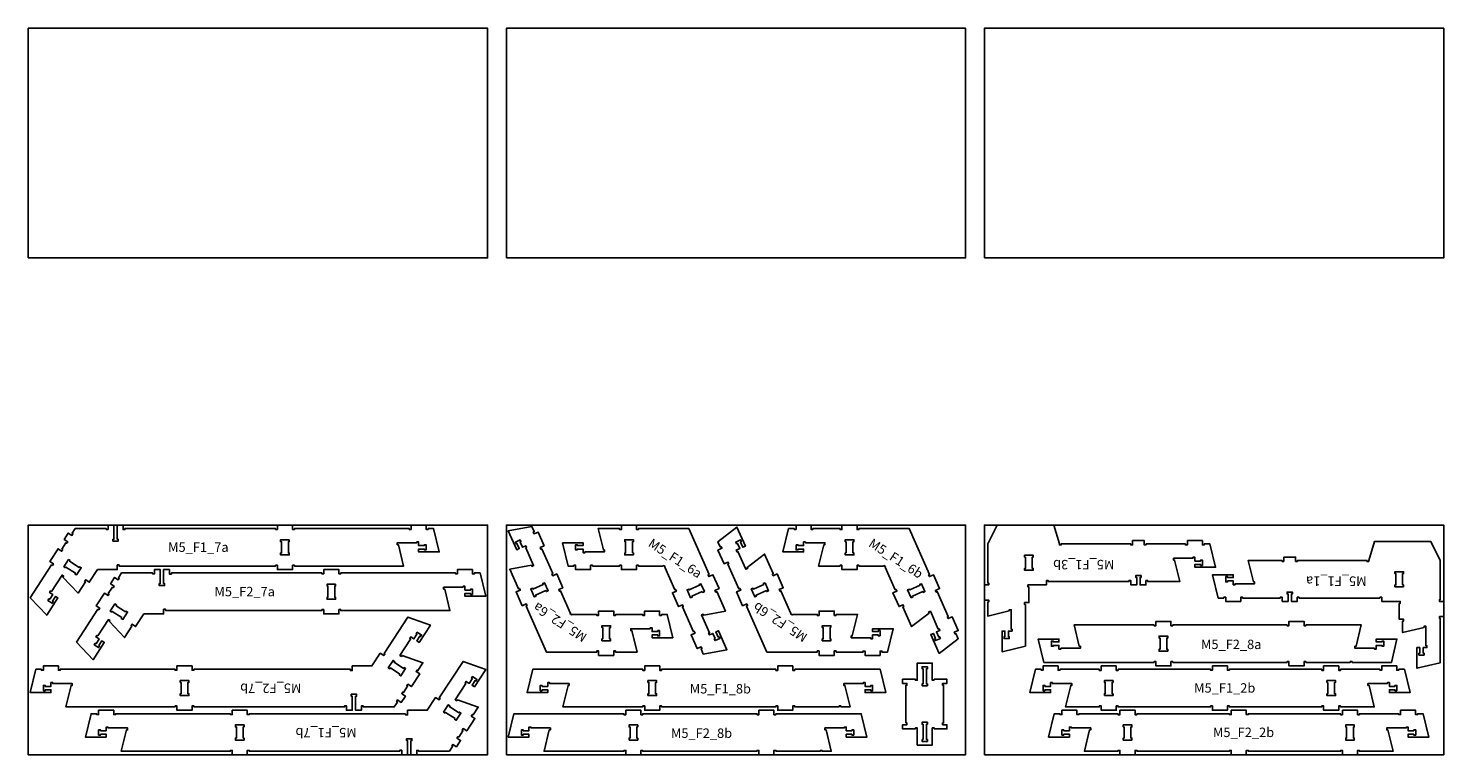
# Model space of a CAD drawing. Header units: millimetres. Extents: x -18184 to 50972, y 6312 to 16778.
# Tile 22 of 38: x -2268 to 5252, y 12913 to 16773. Entities that reach past the tile are written whole.
import ezdxf

# ---------------------------------------------------------------- set-up
doc = ezdxf.new("R2010")
doc.units = ezdxf.units.MM
doc.header["$MEASUREMENT"] = 0
for name, color, linetype in [('freeswerk_CODES', 50, 'Continuous'), ('freeswerk_ELEMENTEN', 7, 'Continuous'), ('freeswerk_PLATEN', 3, 'Continuous')]:
    doc.layers.add(name, color=color, linetype=linetype)

msp = doc.modelspace()

# ---------------------------------------------------------------- linework, layer by layer
at = {"layer": 'freeswerk_ELEMENTEN'}
for points in [[(-2085.1, 14002.3), (-2090.5, 13994), (-2109.8, 14006.5), (-2153.4, 13939.4), (-2134.1, 13926.9), (-2139.6, 13918.5), (-2143.8, 13921.2), (-2257.7, 13746), (-2170.1, 13653.3), (-2110.1, 13745.5), (-2122.7, 13753.7), (-2139, 13728.5), (-2134.9, 13725.8), (-2140.3, 13717.4), (-2163.8, 13732.7), (-2158.3, 13741), (-2154.1, 13738.3), (-2137.8, 13763.5), (-2154.6, 13774.4), (-2149.1, 13782.8), (-2144.9, 13780), (-2088.5, 13866.9), (-2080.1, 13861.4), (-2083.4, 13856.4), (-2002.8, 13771.1), (-1964.1, 13830.7), (-1968.3, 13833.4), (-1962.9, 13841.8), (-1943.6, 13829.2), (-1899.8, 13896.5), (-1795, 13896.5), (-1795, 13921.3), (-1785, 13921.3), (-1785, 13914.5), (-954, 13914.5), (-954, 13919.5), (-944, 13919.5), (-944, 13896.5), (-864, 13896.5), (-864, 13919.5), (-854, 13919.5), (-854, 13914.5), (-274, 13914.5), (-301.6, 14028.5), (-307.6, 14028.5), (-307.6, 14038.5), (-204, 14038.5), (-204, 14043.5), (-194, 14043.5), (-194, 14023.5), (-164, 14023.5), (-164, 14028.5), (-154, 14028.5), (-154, 14000.5), (-164, 14000.5), (-164, 14005.5), (-194, 14005.5), (-194, 13990.5), (-84, 13990.5), (-114, 14114.5), (-144, 14114.5), (-144, 14109.5), (-154, 14109.5), (-154, 14132.5), (-234, 14132.5), (-234, 14109.5), (-244, 14109.5), (-244, 14114.5), (-854, 14114.5), (-854, 14109.5), (-864, 14109.5), (-864, 14132.5), (-944, 14132.5), (-944, 14109.5), (-954, 14109.5), (-954, 14114.5), (-1754, 14114.5), (-1754, 14108.5), (-1764, 14108.5), (-1764, 14132.5), (-1795, 14132.5), (-1795, 14057.5), (-1790, 14057.5), (-1790, 14047.5), (-1818, 14047.5), (-1818, 14057.5), (-1813, 14057.5), (-1813, 14132.5), (-1844, 14132.5), (-1844, 14109.5), (-1854, 14109.5), (-1854, 14114.5), (-2018.1, 14114.5), (-2034.8, 14088.9), (-2030.6, 14086.2), (-2036.1, 14077.8), (-2055.3, 14090.3), (-2077.1, 14056.8), (-2057.9, 14044.3), (-2063.3, 14035.9), (-2067.5, 14038.6), (-2089.3, 14005.1)], [(473, 14022.8), (440.5, 14095.9), (419.5, 14086.6), (415.4, 14095.7), (420, 14097.7), (407.8, 14125.1), (282.3, 14102.2), (327, 14001.7), (340.7, 14007.8), (328.5, 14035.2), (323.9, 14033.2), (319.9, 14042.3), (345.5, 14053.7), (349.5, 14044.5), (344.9, 14042.5), (357.1, 14015.1), (375.4, 14023.2), (379.5, 14014.1), (374.9, 14012), (416.9, 13917.4), (407.8, 13913.4), (405.4, 13918.8), (290, 13897.7), (336.3, 13793.5), (341.8, 13796), (345.8, 13786.8), (323.9, 13777.1), (356.4, 13704), (378.3, 13713.7), (382.4, 13704.6), (376.9, 13702.1), (485.4, 13457.9), (752.6, 13457.9), (752.6, 13463.9), (762.6, 13463.9), (762.6, 13439.9), (842.6, 13439.9), (842.6, 13463.9), (852.6, 13463.9), (852.6, 13457.9), (966.6, 13457.9), (939, 13571.9), (933, 13571.9), (933, 13581.9), (1036.6, 13581.9), (1036.6, 13586.9), (1046.6, 13586.9), (1046.6, 13566.9), (1076.6, 13566.9), (1076.6, 13571.9), (1086.6, 13571.9), (1086.6, 13543.9), (1076.6, 13543.9), (1076.6, 13548.9), (1046.6, 13548.9), (1046.6, 13533.9), (1156.6, 13533.9), (1126.6, 13657.9), (1096.6, 13657.9), (1096.6, 13652.9), (1086.6, 13652.9), (1086.6, 13675.9), (1006.6, 13675.9), (1006.6, 13652.9), (996.6, 13652.9), (996.6, 13657.9), (852.6, 13657.9), (852.6, 13652.9), (842.6, 13652.9), (842.6, 13675.9), (762.6, 13675.9), (762.6, 13652.9), (752.6, 13652.9), (752.6, 13657.9), (621.3, 13657.9), (619.5, 13655.2), (611.2, 13660.7), (612.9, 13663.4), (559.6, 13783.3), (555.1, 13781.3), (551, 13790.5), (572, 13799.8), (539.6, 13872.9), (518.5, 13863.6), (514.5, 13872.7), (519.1, 13874.7), (460.6, 14006.3), (456, 14004.3), (452, 14013.4)], [(569.9, 14038.5), (599.9, 13914.5), (629.9, 13914.5), (629.9, 13919.5), (639.9, 13919.5), (639.9, 13896.5), (719.9, 13896.5), (719.9, 13919.5), (729.9, 13919.5), (729.9, 13914.5), (873.9, 13914.5), (873.9, 13919.5), (883.9, 13919.5), (883.9, 13896.5), (963.9, 13896.5), (963.9, 13919.5), (973.9, 13919.5), (973.9, 13914.5), (1105.2, 13914.5), (1106.9, 13917.2), (1115.3, 13911.8), (1113.5, 13909.1), (1166.8, 13789.1), (1171.4, 13791.1), (1175.4, 13782), (1154.4, 13772.7), (1186.9, 13699.6), (1207.9, 13708.9), (1212, 13699.8), (1207.4, 13697.7), (1265.9, 13566.1), (1270.5, 13568.2), (1274.5, 13559), (1253.5, 13549.7), (1286, 13476.6), (1307, 13485.9), (1311.1, 13476.8), (1306.5, 13474.7), (1318.7, 13447.3), (1444.2, 13470.2), (1399.5, 13570.8), (1385.8, 13564.7), (1398, 13537.3), (1402.5, 13539.3), (1406.6, 13530.2), (1381, 13518.8), (1377, 13527.9), (1381.5, 13530), (1369.3, 13557.4), (1351.1, 13549.3), (1347, 13558.4), (1351.6, 13560.4), (1309.6, 13655), (1318.7, 13659.1), (1321.1, 13653.7), (1436.5, 13674.7), (1390.2, 13778.9), (1384.7, 13776.5), (1380.7, 13785.6), (1402.6, 13795.4), (1370.1, 13868.5), (1348.2, 13858.7), (1344.1, 13867.9), (1349.6, 13870.3), (1241.1, 14114.5), (973.9, 14114.5), (973.9, 14108.5), (963.9, 14108.5), (963.9, 14132.5), (883.9, 14132.5), (883.9, 14108.5), (873.9, 14108.5), (873.9, 14114.5), (759.9, 14114.5), (787.5, 14000.5), (793.5, 14000.5), (793.5, 13990.5), (689.9, 13990.5), (689.9, 13985.5), (679.9, 13985.5), (679.9, 14005.5), (649.9, 14005.5), (649.9, 14000.5), (639.9, 14000.5), (639.9, 14028.5), (649.9, 14028.5), (649.9, 14023.5), (679.9, 14023.5), (679.9, 14038.5)], [(2257.9, 13543.9), (2257.9, 13571.9), (2247.9, 13571.9), (2247.9, 13566.9), (2217.9, 13566.9), (2217.9, 13581.9), (2327.9, 13581.9), (2297.9, 13457.9), (2267.9, 13457.9), (2267.9, 13462.9), (2257.9, 13462.9), (2257.9, 13439.9), (2177.9, 13439.9), (2177.9, 13462.9), (2167.9, 13462.9), (2167.9, 13457.9), (2023.9, 13457.9), (2023.9, 13463.9), (2013.9, 13463.9), (2013.9, 13439.9), (1933.9, 13439.9), (1933.9, 13463.9), (1923.9, 13463.9), (1923.9, 13457.9), (1656.7, 13457.9), (1548.2, 13702.1), (1553.7, 13704.6), (1549.7, 13713.7), (1527.7, 13704), (1495.2, 13777.1), (1517.2, 13786.8), (1513.1, 13796), (1507.6, 13793.5), (1449.2, 13925.1), (1453.7, 13927.2), (1449.7, 13936.3), (1428.7, 13927), (1396.2, 14000.1), (1417.2, 14009.4), (1413.1, 14018.6), (1408.6, 14016.5), (1396.4, 14043.9), (1497.5, 14121.7), (1542.2, 14021.2), (1528.5, 14015.1), (1516.3, 14042.5), (1520.9, 14044.5), (1516.8, 14053.7), (1491.2, 14042.3), (1495.3, 14033.2), (1499.9, 14035.2), (1512, 14007.8), (1493.8, 13999.7), (1497.8, 13990.5), (1502.4, 13992.5), (1544.4, 13897.9), (1553.6, 13901.9), (1551.1, 13907.4), (1644.1, 13978.9), (1690.4, 13874.7), (1685.8, 13872.7), (1689.9, 13863.6), (1710.9, 13872.9), (1743.4, 13799.8), (1722.4, 13790.5), (1726.4, 13781.3), (1731, 13783.3), (1784.3, 13663.4), (1782.5, 13660.7), (1790.9, 13655.2), (1792.7, 13657.9), (1923.9, 13657.9), (1923.9, 13652.9), (1933.9, 13652.9), (1933.9, 13675.9), (2013.9, 13675.9), (2013.9, 13652.9), (2023.9, 13652.9), (2023.9, 13657.9), (2137.9, 13657.9), (2110.3, 13543.9), (2104.3, 13543.9), (2104.3, 13533.9), (2207.9, 13533.9), (2207.9, 13528.9), (2217.9, 13528.9), (2217.9, 13548.9), (2247.9, 13548.9), (2247.9, 13543.9)], [(1811.4, 14028.5), (1811.4, 14000.5), (1821.4, 14000.5), (1821.4, 14005.5), (1851.4, 14005.5), (1851.4, 13990.5), (1741.4, 13990.5), (1771.4, 14114.5), (1801.4, 14114.5), (1801.4, 14109.5), (1811.4, 14109.5), (1811.4, 14132.5), (1891.4, 14132.5), (1891.4, 14109.5), (1901.4, 14109.5), (1901.4, 14114.5), (2045.4, 14114.5), (2045.4, 14108.5), (2055.4, 14108.5), (2055.4, 14132.5), (2135.4, 14132.5), (2135.4, 14108.5), (2145.4, 14108.5), (2145.4, 14114.5), (2412.6, 14114.5), (2521.1, 13870.3), (2515.6, 13867.9), (2519.7, 13858.7), (2541.6, 13868.5), (2574.1, 13795.4), (2552.2, 13785.6), (2556.2, 13776.5), (2561.7, 13778.9), (2620.2, 13647.3), (2615.6, 13645.3), (2619.6, 13636.2), (2640.7, 13645.5), (2673.1, 13572.4), (2652.1, 13563), (2656.2, 13553.9), (2660.8, 13555.9), (2672.9, 13528.5), (2571.8, 13450.8), (2527.1, 13551.3), (2540.8, 13557.4), (2553, 13530), (2548.4, 13527.9), (2552.5, 13518.8), (2578.1, 13530.2), (2574, 13539.3), (2569.5, 13537.3), (2557.3, 13564.7), (2575.6, 13572.8), (2571.5, 13581.9), (2566.9, 13579.9), (2524.9, 13674.6), (2515.7, 13670.5), (2518.2, 13665), (2425.2, 13593.5), (2378.9, 13697.7), (2383.5, 13699.8), (2379.4, 13708.9), (2358.4, 13699.6), (2325.9, 13772.7), (2346.9, 13782), (2342.9, 13791.1), (2338.3, 13789.1), (2285, 13909.1), (2286.8, 13911.8), (2278.4, 13917.2), (2276.7, 13914.5), (2145.4, 13914.5), (2145.4, 13919.5), (2135.4, 13919.5), (2135.4, 13896.5), (2055.4, 13896.5), (2055.4, 13919.5), (2045.4, 13919.5), (2045.4, 13914.5), (1931.4, 13914.5), (1959, 14028.5), (1965, 14028.5), (1965, 14038.5), (1861.4, 14038.5), (1861.4, 14043.5), (1851.4, 14043.5), (1851.4, 14023.5), (1821.4, 14023.5), (1821.4, 14028.5)], [(2830.3, 13724.5), (2835.3, 13724.5), (2835.3, 13734.5), (2812.3, 13734.5), (2812.3, 13814.5), (2835.3, 13814.5), (2835.3, 13824.5), (2830.3, 13824.5), (2830.3, 14032.5), (2880.3, 14132.5), (3180.3, 14132.5), (3210.3, 14032.5), (3210.3, 14027.5), (3220.3, 14027.5), (3220.3, 14032.5), (3589.3, 14032.5), (3589.3, 14027.5), (3599.3, 14027.5), (3599.3, 14050.5), (3661.3, 14050.5), (3661.3, 14027.5), (3671.3, 14027.5), (3671.3, 14032.5), (3880.3, 14032.5), (3880.3, 14027.5), (3890.3, 14027.5), (3890.3, 14050.5), (3970.3, 14050.5), (3970.3, 14027.5), (3980.3, 14027.5), (3980.3, 14032.5), (4010.3, 14032.5), (4040.3, 13908.5), (3930.3, 13908.5), (3930.3, 13923.5), (3960.3, 13923.5), (3960.3, 13918.5), (3970.3, 13918.5), (3970.3, 13946.5), (3960.3, 13946.5), (3960.3, 13941.5), (3930.3, 13941.5), (3930.3, 13961.5), (3920.3, 13961.5), (3920.3, 13956.5), (3816.8, 13956.5), (3816.8, 13946.5), (3822.7, 13946.5), (3850.3, 13832.5), (3680.3, 13832.5), (3680.3, 13837.5), (3670.3, 13837.5), (3670.3, 13814.5), (3639.3, 13814.5), (3639.3, 13854.5), (3644.3, 13854.5), (3644.3, 13864.5), (3616.3, 13864.5), (3616.3, 13854.5), (3621.3, 13854.5), (3621.3, 13814.5), (3590.3, 13814.5), (3590.3, 13837.5), (3580.3, 13837.5), (3580.3, 13832.5), (3151.3, 13832.5), (3151.3, 13837.5), (3141.3, 13837.5), (3141.3, 13814.5), (3043.3, 13814.5), (3043.3, 13804.5), (3048.3, 13804.5), (3048.3, 13720.5), (3025.3, 13720.5), (3025.3, 13710.5), (3030.3, 13710.5), (3030.3, 13489.4), (2906.3, 13459.4), (2906.3, 13569.4), (2921.3, 13569.4), (2921.3, 13539.4), (2916.3, 13539.4), (2916.3, 13529.4), (2944.3, 13529.4), (2944.3, 13539.4), (2939.3, 13539.4), (2939.3, 13569.4), (2959.3, 13569.4), (2959.3, 13579.4), (2954.3, 13579.4), (2954.3, 13682.9), (2944.3, 13682.9), (2944.3, 13677), (2830.3, 13649.4)], [(-881, 14054.5), (-881, 14044.5), (-886, 14044.5), (-886, 13984.5), (-881, 13984.5), (-881, 13974.5), (-927, 13974.5), (-927, 13984.5), (-922, 13984.5), (-922, 14044.5), (-927, 14044.5), (-927, 14054.5)], [(941.9, 13984.5), (946.9, 13984.5), (946.9, 13974.5), (900.9, 13974.5), (900.9, 13984.5), (905.9, 13984.5), (905.9, 14044.5), (900.9, 14044.5), (900.9, 14054.5), (946.9, 14054.5), (946.9, 14044.5), (941.9, 14044.5)], [(2072.4, 13984.5), (2077.4, 13984.5), (2077.4, 14044.5), (2072.4, 14044.5), (2072.4, 14054.5), (2118.4, 14054.5), (2118.4, 14044.5), (2113.4, 14044.5), (2113.4, 13984.5), (2118.4, 13984.5), (2118.4, 13974.5), (2072.4, 13974.5)], [(4403.3, 13939.6), (4393.3, 13939.6), (4393.3, 13944.6), (4214.3, 13944.6), (4241.9, 13830.6), (4247.9, 13830.6), (4247.9, 13820.6), (4144.3, 13820.6), (4144.3, 13815.6), (4134.3, 13815.6), (4134.3, 13835.6), (4104.3, 13835.6), (4104.3, 13830.6), (4094.3, 13830.6), (4094.3, 13858.6), (4104.3, 13858.6), (4104.3, 13853.6), (4134.3, 13853.6), (4134.3, 13868.6), (4024.3, 13868.6), (4054.3, 13744.6), (4084, 13744.6), (4084, 13749.6), (4094, 13749.6), (4094, 13726.6), (4174, 13726.6), (4174, 13749.6), (4184, 13749.6), (4184, 13744.6), (4384.3, 13744.6), (4384.3, 13749.6), (4394.3, 13749.6), (4394.3, 13726.6), (4425.3, 13726.6), (4425.3, 13766.6), (4420.3, 13766.6), (4420.3, 13776.6), (4448.3, 13776.6), (4448.3, 13766.6), (4443.3, 13766.6), (4443.3, 13726.6), (4474.3, 13726.6), (4474.3, 13749.6), (4484.3, 13749.6), (4484.3, 13744.6), (4913.3, 13744.6), (4913.3, 13749.6), (4923.3, 13749.6), (4923.3, 13726.6), (5021.3, 13726.6), (5021.3, 13716.6), (5016.3, 13716.6), (5016.3, 13632.6), (5039.3, 13632.6), (5039.3, 13622.6), (5034.3, 13622.6), (5034.3, 13561.5), (5148.3, 13589.1), (5148.3, 13595), (5158.3, 13595), (5158.3, 13491.5), (5163.3, 13491.5), (5163.3, 13481.5), (5143.3, 13481.5), (5143.3, 13451.5), (5148.3, 13451.5), (5148.3, 13441.5), (5120.3, 13441.5), (5120.3, 13451.5), (5125.3, 13451.5), (5125.3, 13481.5), (5110.3, 13481.5), (5110.3, 13371.5), (5234.3, 13401.5), (5234.3, 13636.6), (5229.3, 13636.6), (5229.3, 13646.6), (5252.3, 13646.6), (5252.3, 13726.6), (5229.3, 13726.6), (5229.3, 13736.6), (5234.3, 13736.6), (5234.3, 13944.6), (5184.3, 14044.6), (4884.3, 14044.6), (4854.3, 13944.6), (4854.3, 13939.6), (4844.3, 13939.6), (4844.3, 13944.6), (4475.3, 13944.6), (4475.3, 13939.6), (4465.3, 13939.6), (4465.3, 13962.6), (4403.3, 13962.6)], [(-2070.4, 13905.7), (-2078.8, 13911.2), (-2053.7, 13949.7), (-2045.3, 13944.3), (-2048, 13940.1), (-1997.7, 13907.4), (-1995, 13911.6), (-1986.6, 13906.1), (-2011.7, 13867.6), (-2020.1, 13873), (-2017.3, 13877.2), (-2067.7, 13909.9)], [(3030.5, 13962.5), (3025.5, 13962.5), (3025.5, 13972.5), (3071.5, 13972.5), (3071.5, 13962.5), (3066.5, 13962.5), (3066.5, 13902.5), (3071.5, 13902.5), (3071.5, 13892.5), (3025.5, 13892.5), (3025.5, 13902.5), (3030.5, 13902.5)], [(-1838.8, 13766.3), (-1844.2, 13758), (-1863.5, 13770.5), (-1907.1, 13703.4), (-1887.8, 13690.9), (-1893.3, 13682.5), (-1897.5, 13685.2), (-2011.4, 13510), (-1923.8, 13417.3), (-1863.8, 13509.5), (-1876.4, 13517.7), (-1892.8, 13492.5), (-1888.6, 13489.8), (-1894, 13481.4), (-1917.5, 13496.7), (-1912, 13505), (-1907.8, 13502.3), (-1891.5, 13527.5), (-1908.3, 13538.4), (-1902.8, 13546.8), (-1898.6, 13544), (-1842.2, 13630.9), (-1833.8, 13625.4), (-1837.1, 13620.4), (-1756.5, 13535.1), (-1717.8, 13594.7), (-1722, 13597.4), (-1716.6, 13605.8), (-1697.3, 13593.2), (-1653.5, 13660.5), (-1548.7, 13660.5), (-1548.7, 13685.3), (-1538.7, 13685.3), (-1538.7, 13678.5), (-707.7, 13678.5), (-707.7, 13683.5), (-697.7, 13683.5), (-697.7, 13660.5), (-617.7, 13660.5), (-617.7, 13683.5), (-607.7, 13683.5), (-607.7, 13678.5), (-27.7, 13678.5), (-55.3, 13792.5), (-61.3, 13792.5), (-61.3, 13802.5), (42.3, 13802.5), (42.3, 13807.5), (52.3, 13807.5), (52.3, 13787.5), (82.3, 13787.5), (82.3, 13792.5), (92.3, 13792.5), (92.3, 13764.5), (82.3, 13764.5), (82.3, 13769.5), (52.3, 13769.5), (52.3, 13754.5), (162.3, 13754.5), (132.3, 13878.5), (102.3, 13878.5), (102.3, 13873.5), (92.3, 13873.5), (92.3, 13896.5), (12.3, 13896.5), (12.3, 13873.5), (2.3, 13873.5), (2.3, 13878.5), (-607.7, 13878.5), (-607.7, 13873.5), (-617.7, 13873.5), (-617.7, 13896.5), (-697.7, 13896.5), (-697.7, 13873.5), (-707.7, 13873.5), (-707.7, 13878.5), (-1507.7, 13878.5), (-1507.7, 13872.5), (-1517.7, 13872.5), (-1517.7, 13896.5), (-1548.7, 13896.5), (-1548.7, 13821.5), (-1543.7, 13821.5), (-1543.7, 13811.5), (-1571.7, 13811.5), (-1571.7, 13821.5), (-1566.7, 13821.5), (-1566.7, 13896.5), (-1597.7, 13896.5), (-1597.7, 13873.5), (-1607.7, 13873.5), (-1607.7, 13878.5), (-1771.8, 13878.5), (-1788.5, 13852.9), (-1784.3, 13850.2), (-1789.8, 13841.8), (-1809, 13854.3), (-1830.8, 13820.8), (-1811.6, 13808.3), (-1817, 13799.9), (-1821.2, 13802.6), (-1843, 13769.1)], [(5039.1, 13804.6), (4993.1, 13804.6), (4993.1, 13814.6), (4998.1, 13814.6), (4998.1, 13874.6), (4993.1, 13874.6), (4993.1, 13884.6), (5039.1, 13884.6), (5039.1, 13874.6), (5034.1, 13874.6), (5034.1, 13814.6), (5039.1, 13814.6)], [(-634.7, 13818.5), (-634.7, 13808.5), (-639.7, 13808.5), (-639.7, 13748.5), (-634.7, 13748.5), (-634.7, 13738.5), (-680.7, 13738.5), (-680.7, 13748.5), (-675.7, 13748.5), (-675.7, 13808.5), (-680.7, 13808.5), (-680.7, 13818.5)], [(413.2, 13792.7), (411.2, 13797.3), (402.1, 13793.2), (420.7, 13751.2), (429.9, 13755.2), (427.9, 13759.8), (482.7, 13784.2), (484.7, 13779.6), (493.9, 13783.7), (475.2, 13825.7), (466, 13821.6), (468.1, 13817.1)], [(1313.2, 13779.7), (1315.3, 13775.2), (1324.4, 13779.2), (1305.7, 13821.3), (1296.6, 13817.2), (1298.6, 13812.6), (1243.8, 13788.3), (1241.8, 13792.9), (1232.6, 13788.8), (1251.3, 13746.8), (1260.4, 13750.8), (1258.4, 13755.4)], [(1646.5, 13825.7), (1637.4, 13821.6), (1639.4, 13817.1), (1584.6, 13792.7), (1582.6, 13797.3), (1573.4, 13793.2), (1592.1, 13751.2), (1601.2, 13755.2), (1599.2, 13759.8), (1654, 13784.2), (1656.1, 13779.6), (1665.2, 13783.7)], [(2422.8, 13746.8), (2431.9, 13750.8), (2429.9, 13755.4), (2484.7, 13779.7), (2486.8, 13775.2), (2495.9, 13779.2), (2477.2, 13821.3), (2468.1, 13817.2), (2470.1, 13812.6), (2415.3, 13788.3), (2413.3, 13792.9), (2404.1, 13788.8)], [(-1824.1, 13669.7), (-1832.5, 13675.2), (-1807.4, 13713.7), (-1799, 13708.3), (-1801.7, 13704.1), (-1751.4, 13671.4), (-1748.7, 13675.6), (-1740.3, 13670.1), (-1765.4, 13631.6), (-1773.8, 13637), (-1771.1, 13641.2), (-1821.4, 13673.9)], [(-556.7, 13366.5), (-1387.7, 13366.5), (-1387.7, 13361.5), (-1397.7, 13361.5), (-1397.7, 13384.5), (-1477.7, 13384.5), (-1477.7, 13361.5), (-1487.7, 13361.5), (-1487.7, 13366.5), (-2097.7, 13366.5), (-2097.7, 13361.5), (-2107.7, 13361.5), (-2107.7, 13384.5), (-2187.7, 13384.5), (-2187.7, 13361.5), (-2197.7, 13361.5), (-2197.7, 13366.5), (-2227.7, 13366.5), (-2257.7, 13242.5), (-2147.7, 13242.5), (-2147.7, 13257.5), (-2177.7, 13257.5), (-2177.7, 13252.5), (-2187.7, 13252.5), (-2187.7, 13280.5), (-2177.7, 13280.5), (-2177.7, 13275.5), (-2147.7, 13275.5), (-2147.7, 13295.5), (-2137.7, 13295.5), (-2137.7, 13290.5), (-2034.2, 13290.5), (-2034.2, 13280.5), (-2040.1, 13280.5), (-2067.7, 13166.5), (-1487.7, 13166.5), (-1487.7, 13171.5), (-1477.7, 13171.5), (-1477.7, 13148.5), (-1397.7, 13148.5), (-1397.7, 13171.5), (-1387.7, 13171.5), (-1387.7, 13166.5), (-587.7, 13166.5), (-587.7, 13172.5), (-577.7, 13172.5), (-577.7, 13148.5), (-546.7, 13148.5), (-546.7, 13223.5), (-551.7, 13223.5), (-551.7, 13233.5), (-523.7, 13233.5), (-523.7, 13223.5), (-528.7, 13223.5), (-528.7, 13148.5), (-497.7, 13148.5), (-497.7, 13171.5), (-487.7, 13171.5), (-487.7, 13166.5), (-323.5, 13166.5), (-306.9, 13192.1), (-311.1, 13194.8), (-305.6, 13203.2), (-286.3, 13190.7), (-264.5, 13224.2), (-283.8, 13236.8), (-278.4, 13245.2), (-274.2, 13242.4), (-252.4, 13276), (-256.6, 13278.7), (-251.1, 13287.1), (-231.8, 13274.5), (-188.2, 13341.6), (-207.5, 13354.1), (-202.1, 13362.5), (-197.9, 13359.8), (-171, 13401.2), (-281.8, 13439.9), (-285.1, 13434.8), (-293.5, 13440.3), (-237, 13527.2), (-241.2, 13529.9), (-235.7, 13538.3), (-219, 13527.4), (-202.6, 13552.5), (-206.8, 13555.2), (-201.4, 13563.6), (-177.9, 13548.4), (-183.3, 13540), (-187.5, 13542.7), (-203.9, 13517.6), (-191.3, 13509.4), (-131.4, 13601.6), (-251.7, 13644), (-377.6, 13450.4), (-373.4, 13447.6), (-378.8, 13439.2), (-398.1, 13451.8), (-441.8, 13384.5), (-546.7, 13384.5), (-546.7, 13359.8), (-556.7, 13359.8)], [(4765.9, 13407.5), (4765.9, 13402.5), (4974.2, 13402.5), (5004.2, 13526.5), (4894.2, 13526.5), (4894.2, 13511.5), (4924.2, 13511.5), (4924.2, 13516.5), (4934.2, 13516.5), (4934.2, 13488.5), (4924.2, 13488.5), (4924.2, 13493.5), (4894.2, 13493.5), (4894.2, 13473.5), (4884.2, 13473.5), (4884.2, 13478.5), (4780.7, 13478.5), (4780.7, 13488.5), (4786.6, 13488.5), (4814.2, 13602.5), (4520.2, 13602.5), (4520.2, 13597.5), (4510.2, 13597.5), (4510.2, 13620.5), (4430.2, 13620.5), (4430.2, 13597.5), (4420.2, 13597.5), (4420.2, 13602.5), (3813.2, 13602.5), (3813.2, 13597.5), (3803.2, 13597.5), (3803.2, 13620.5), (3723.2, 13620.5), (3723.2, 13597.5), (3713.2, 13597.5), (3713.2, 13602.5), (3288.3, 13602.5), (3315.9, 13488.5), (3321.9, 13488.5), (3321.9, 13478.5), (3218.3, 13478.5), (3218.3, 13473.5), (3208.3, 13473.5), (3208.3, 13493.5), (3178.3, 13493.5), (3178.3, 13488.5), (3168.3, 13488.5), (3168.3, 13516.5), (3178.3, 13516.5), (3178.3, 13511.5), (3208.3, 13511.5), (3208.3, 13526.5), (3098.3, 13526.5), (3128.3, 13402.5), (3713.2, 13402.5), (3713.2, 13407.5), (3723.2, 13407.5), (3723.2, 13384.5), (3803.2, 13384.5), (3803.2, 13407.5), (3813.2, 13407.5), (3813.2, 13402.5), (4420.2, 13402.5), (4420.2, 13407.5), (4430.2, 13407.5), (4430.2, 13384.5), (4510.2, 13384.5), (4510.2, 13407.5), (4520.2, 13407.5), (4520.2, 13402.5), (4755.9, 13402.5), (4755.9, 13407.5)], [(784.6, 13587.9), (779.6, 13587.9), (779.6, 13597.9), (825.6, 13597.9), (825.6, 13587.9), (820.6, 13587.9), (820.6, 13527.9), (825.6, 13527.9), (825.6, 13517.9), (779.6, 13517.9), (779.6, 13527.9), (784.6, 13527.9)], [(1996.9, 13587.9), (1991.9, 13587.9), (1991.9, 13527.9), (1996.9, 13527.9), (1996.9, 13517.9), (1950.9, 13517.9), (1950.9, 13527.9), (1955.9, 13527.9), (1955.9, 13587.9), (1950.9, 13587.9), (1950.9, 13597.9), (1996.9, 13597.9)], [(3786.2, 13532.5), (3781.2, 13532.5), (3781.2, 13472.5), (3786.2, 13472.5), (3786.2, 13462.5), (3740.2, 13462.5), (3740.2, 13472.5), (3745.2, 13472.5), (3745.2, 13532.5), (3740.2, 13532.5), (3740.2, 13542.5), (3786.2, 13542.5)], [(-263, 13130.5), (-1094, 13130.5), (-1094, 13125.5), (-1104, 13125.5), (-1104, 13148.5), (-1184, 13148.5), (-1184, 13125.5), (-1194, 13125.5), (-1194, 13130.5), (-1804, 13130.5), (-1804, 13125.5), (-1814, 13125.5), (-1814, 13148.5), (-1894, 13148.5), (-1894, 13125.5), (-1904, 13125.5), (-1904, 13130.5), (-1934, 13130.5), (-1964, 13006.5), (-1854, 13006.5), (-1854, 13021.5), (-1884, 13021.5), (-1884, 13016.5), (-1894, 13016.5), (-1894, 13044.5), (-1884, 13044.5), (-1884, 13039.5), (-1854, 13039.5), (-1854, 13059.5), (-1844, 13059.5), (-1844, 13054.5), (-1740.5, 13054.5), (-1740.5, 13044.5), (-1746.4, 13044.5), (-1774, 12930.5), (-1194, 12930.5), (-1194, 12935.5), (-1184, 12935.5), (-1184, 12912.5), (-1104, 12912.5), (-1104, 12935.5), (-1094, 12935.5), (-1094, 12930.5), (-294, 12930.5), (-294, 12936.5), (-284, 12936.5), (-284, 12912.5), (-253, 12912.5), (-253, 12987.5), (-258, 12987.5), (-258, 12997.5), (-230, 12997.5), (-230, 12987.5), (-235, 12987.5), (-235, 12912.5), (-204, 12912.5), (-204, 12935.5), (-194, 12935.5), (-194, 12930.5), (-29.9, 12930.5), (-13.2, 12956.1), (-17.4, 12958.8), (-12, 12967.2), (7.3, 12954.7), (29.1, 12988.2), (9.8, 13000.8), (15.3, 13009.2), (19.5, 13006.4), (41.3, 13040), (37.1, 13042.7), (42.5, 13051.1), (61.8, 13038.5), (105.4, 13105.6), (86.1, 13118.1), (91.6, 13126.5), (95.8, 13123.8), (122.7, 13165.2), (11.9, 13203.9), (8.6, 13198.8), (0.2, 13204.3), (56.7, 13291.2), (52.5, 13293.9), (57.9, 13302.3), (74.7, 13291.4), (91, 13316.5), (86.9, 13319.2), (92.3, 13327.6), (115.8, 13312.4), (110.3, 13304), (106.1, 13306.7), (89.8, 13281.6), (102.4, 13273.4), (162.3, 13365.6), (42, 13408), (-83.9, 13214.4), (-79.7, 13211.6), (-85.2, 13203.2), (-104.4, 13215.8), (-148.2, 13148.5), (-253, 13148.5), (-253, 13123.8), (-263, 13123.8)], [(-293.6, 13340.9), (-343.9, 13373.6), (-346.7, 13369.4), (-355.1, 13374.9), (-330, 13413.5), (-321.6, 13408), (-324.3, 13403.8), (-274, 13371.1), (-271.3, 13375.3), (-262.9, 13369.9), (-288, 13331.3), (-296.4, 13336.7)], [(2545.2, 13308.5), (2545.2, 13313.5), (2613.2, 13313.5), (2613.2, 13291.5), (2590.2, 13291.5), (2590.2, 13281.5), (2595.2, 13281.5), (2595.2, 13081.5), (2590.2, 13081.5), (2590.2, 13071.5), (2613.2, 13071.5), (2613.2, 13049.5), (2545.2, 13049.5), (2545.2, 13054.5), (2535.2, 13054.5), (2535.2, 12963.5), (2455.2, 12963.5), (2455.2, 13054.5), (2445.2, 13054.5), (2445.2, 13049.5), (2377.2, 13049.5), (2377.2, 13071.5), (2400.2, 13071.5), (2400.2, 13081.5), (2395.2, 13081.5), (2395.2, 13281.5), (2400.2, 13281.5), (2400.2, 13291.5), (2377.2, 13291.5), (2377.2, 13313.5), (2445.2, 13313.5), (2445.2, 13308.5), (2455.2, 13308.5), (2455.2, 13399.5), (2535.2, 13399.5), (2535.2, 13308.5)], [(1714.2, 13384.5), (1714.2, 13360.5), (1704.2, 13360.5), (1704.2, 13366.5), (1097.2, 13366.5), (1097.2, 13360.5), (1087.2, 13360.5), (1087.2, 13384.5), (1007.2, 13384.5), (1007.2, 13360.5), (997.2, 13360.5), (997.2, 13366.5), (412.3, 13366.5), (382.3, 13242.5), (492.3, 13242.5), (492.3, 13257.5), (462.3, 13257.5), (462.3, 13252.5), (452.3, 13252.5), (452.3, 13280.5), (462.3, 13280.5), (462.3, 13275.5), (492.3, 13275.5), (492.3, 13295.5), (502.3, 13295.5), (502.3, 13290.5), (605.9, 13290.5), (605.9, 13280.5), (599.9, 13280.5), (572.3, 13166.5), (997.2, 13166.5), (997.2, 13171.5), (1007.2, 13171.5), (1007.2, 13148.5), (1087.2, 13148.5), (1087.2, 13171.5), (1097.2, 13171.5), (1097.2, 13166.5), (1704.2, 13166.5), (1704.2, 13171.5), (1714.2, 13171.5), (1714.2, 13148.5), (1794.2, 13148.5), (1794.2, 13171.5), (1804.2, 13171.5), (1804.2, 13166.5), (2039.9, 13166.5), (2039.9, 13171.5), (2049.9, 13171.5), (2049.9, 13166.5), (2098.2, 13166.5), (2070.6, 13280.5), (2064.7, 13280.5), (2064.7, 13290.5), (2168.2, 13290.5), (2168.2, 13295.5), (2178.2, 13295.5), (2178.2, 13275.5), (2208.2, 13275.5), (2208.2, 13280.5), (2218.2, 13280.5), (2218.2, 13252.5), (2208.2, 13252.5), (2208.2, 13257.5), (2178.2, 13257.5), (2178.2, 13242.5), (2288.2, 13242.5), (2257.9, 13366.5), (1804.2, 13366.5), (1804.2, 13360.5), (1794.2, 13360.5), (1794.2, 13384.5)], [(2509.2, 13369.5), (2504.2, 13369.5), (2504.2, 13288.5), (2509.2, 13288.5), (2509.2, 13278.5), (2481.2, 13278.5), (2481.2, 13288.5), (2486.2, 13288.5), (2486.2, 13369.5), (2481.2, 13369.5), (2481.2, 13379.5), (2509.2, 13379.5)], [(-1419.7, 13236.5), (-1414.7, 13236.5), (-1414.7, 13226.5), (-1460.7, 13226.5), (-1460.7, 13236.5), (-1455.7, 13236.5), (-1455.7, 13296.5), (-1460.7, 13296.5), (-1460.7, 13306.5), (-1414.7, 13306.5), (-1414.7, 13296.5), (-1419.7, 13296.5)], [(1024.2, 13226.5), (1070.2, 13226.5), (1070.2, 13236.5), (1065.2, 13236.5), (1065.2, 13296.5), (1070.2, 13296.5), (1070.2, 13306.5), (1024.2, 13306.5), (1024.2, 13296.5), (1029.2, 13296.5), (1029.2, 13236.5), (1024.2, 13236.5)], [(3449.5, 13226.5), (3495.5, 13226.5), (3495.5, 13236.5), (3490.5, 13236.5), (3490.5, 13296.5), (3495.5, 13296.5), (3495.5, 13306.5), (3449.5, 13306.5), (3449.5, 13296.5), (3454.5, 13296.5), (3454.5, 13236.5), (3449.5, 13236.5)], [(4636.5, 13296.5), (4636.5, 13236.5), (4631.5, 13236.5), (4631.5, 13226.5), (4677.5, 13226.5), (4677.5, 13236.5), (4672.5, 13236.5), (4672.5, 13296.5), (4677.5, 13296.5), (4677.5, 13306.5), (4631.5, 13306.5), (4631.5, 13296.5)], [(0, 13104.9), (-50.3, 13137.6), (-53, 13133.4), (-61.4, 13138.9), (-36.3, 13177.5), (-27.9, 13172), (-30.7, 13167.8), (19.7, 13135.1), (22.4, 13139.3), (30.8, 13133.9), (5.7, 13095.3), (-2.7, 13100.7)], [(1614.2, 13148.5), (1614.2, 13124.5), (1604.2, 13124.5), (1604.2, 13130.5), (997.2, 13130.5), (997.2, 13124.5), (987.2, 13124.5), (987.2, 13148.5), (907.2, 13148.5), (907.2, 13124.5), (897.2, 13124.5), (897.2, 13130.5), (312.3, 13130.5), (282.3, 13006.5), (392.3, 13006.5), (392.3, 13021.5), (362.3, 13021.5), (362.3, 13016.5), (352.3, 13016.5), (352.3, 13044.5), (362.3, 13044.5), (362.3, 13039.5), (392.3, 13039.5), (392.3, 13059.5), (402.3, 13059.5), (402.3, 13054.5), (505.9, 13054.5), (505.9, 13044.5), (499.9, 13044.5), (472.3, 12930.5), (897.2, 12930.5), (897.2, 12935.5), (907.2, 12935.5), (907.2, 12912.5), (987.2, 12912.5), (987.2, 12935.5), (997.2, 12935.5), (997.2, 12930.5), (1604.2, 12930.5), (1604.2, 12935.5), (1614.2, 12935.5), (1614.2, 12912.5), (1694.2, 12912.5), (1694.2, 12935.5), (1704.2, 12935.5), (1704.2, 12930.5), (1939.9, 12930.5), (1939.9, 12935.5), (1949.9, 12935.5), (1949.9, 12930.5), (1998.2, 12930.5), (1970.6, 13044.5), (1964.7, 13044.5), (1964.7, 13054.5), (2068.2, 13054.5), (2068.2, 13059.5), (2078.2, 13059.5), (2078.2, 13039.5), (2108.2, 13039.5), (2108.2, 13044.5), (2118.2, 13044.5), (2118.2, 13016.5), (2108.2, 13016.5), (2108.2, 13021.5), (2078.2, 13021.5), (2078.2, 13006.5), (2188.2, 13006.5), (2157.9, 13130.5), (1704.2, 13130.5), (1704.2, 13124.5), (1694.2, 13124.5), (1694.2, 13148.5)], [(-1126, 13000.5), (-1121, 13000.5), (-1121, 12990.5), (-1167, 12990.5), (-1167, 13000.5), (-1162, 13000.5), (-1162, 13060.5), (-1167, 13060.5), (-1167, 13070.5), (-1121, 13070.5), (-1121, 13060.5), (-1126, 13060.5)], [(924.2, 12990.5), (970.2, 12990.5), (970.2, 13000.5), (965.2, 13000.5), (965.2, 13060.5), (970.2, 13060.5), (970.2, 13070.5), (924.2, 13070.5), (924.2, 13060.5), (929.2, 13060.5), (929.2, 13000.5), (924.2, 13000.5)], [(2481.2, 12993.5), (2481.2, 12983.5), (2509.2, 12983.5), (2509.2, 12993.5), (2504.2, 12993.5), (2504.2, 13074.5), (2509.2, 13074.5), (2509.2, 13084.5), (2481.2, 13084.5), (2481.2, 13074.5), (2486.2, 13074.5), (2486.2, 12993.5)], [(3549.5, 12990.5), (3595.5, 12990.5), (3595.5, 13000.5), (3590.5, 13000.5), (3590.5, 13060.5), (3595.5, 13060.5), (3595.5, 13070.5), (3549.5, 13070.5), (3549.5, 13060.5), (3554.5, 13060.5), (3554.5, 13000.5), (3549.5, 13000.5)], [(4736.5, 13060.5), (4736.5, 13000.5), (4731.5, 13000.5), (4731.5, 12990.5), (4777.5, 12990.5), (4777.5, 13000.5), (4772.5, 13000.5), (4772.5, 13060.5), (4777.5, 13060.5), (4777.5, 13070.5), (4731.5, 13070.5), (4731.5, 13060.5)]]:
    msp.add_lwpolyline(points, close=True, dxfattribs=at)
for points in [[(4614.5, 13384.5), (4614.5, 13360.5), (4604.5, 13360.5), (4604.5, 13366.5), (4113.5, 13366.5), (4113.5, 13361.5), (4103.5, 13361.5), (4103.5, 13384.5), (4023.5, 13384.5), (4023.5, 13361.5), (4013.5, 13361.5), (4013.5, 13366.5), (3522.5, 13366.5), (3522.5, 13360.5), (3512.5, 13360.5), (3512.5, 13384.5), (3432.5, 13384.5), (3432.5, 13360.5), (3422.5, 13360.5), (3422.5, 13366.5), (3213.8, 13366.5), (3213.8, 13361.5), (3203.8, 13361.5), (3203.8, 13384.5), (3123.8, 13384.5), (3123.8, 13361.5), (3113.8, 13361.5), (3113.8, 13366.5), (3083.5, 13366.5), (3053.5, 13242.5), (3163.5, 13242.5), (3163.5, 13257.5), (3133.5, 13257.5), (3133.5, 13252.5), (3123.5, 13252.5), (3123.5, 13280.5), (3133.5, 13280.5), (3133.5, 13275.5), (3163.5, 13275.5), (3163.5, 13295.5), (3173.5, 13295.5), (3173.5, 13290.5), (3277.1, 13290.5), (3277.1, 13280.5), (3271, 13280.5), (3243.5, 13166.5), (3422.5, 13166.5), (3422.5, 13171.5), (3432.5, 13171.5), (3432.5, 13148.5), (3512.5, 13148.5), (3512.5, 13171.5), (3522.5, 13171.5), (3522.5, 13166.5), (4013.5, 13166.5), (4013.5, 13171.5), (4023.5, 13171.5), (4023.5, 13148.5), (4103.5, 13148.5), (4103.5, 13171.5), (4113.5, 13171.5), (4113.5, 13166.5), (4604.5, 13166.5), (4604.5, 13171.5), (4614.5, 13171.5), (4614.5, 13148.5), (4694.5, 13148.5), (4694.5, 13171.5), (4704.5, 13171.5), (4704.5, 13166.5), (4883.5, 13166.5), (4855.9, 13280.5), (4850, 13280.5), (4850, 13290.5), (4953.5, 13290.5), (4953.5, 13295.5), (4963.5, 13295.5), (4963.5, 13275.5), (4993.5, 13275.5), (4993.5, 13280.5), (5003.5, 13280.5), (5003.5, 13252.5)], [(5003.5, 13252.5), (4993.5, 13252.5), (4993.5, 13257.5), (4963.5, 13257.5), (4963.5, 13242.5), (5073.5, 13242.5), (5043.2, 13366.5), (5013.2, 13366.5), (5013.2, 13361.5), (5003.2, 13361.5), (5003.2, 13384.5), (4923.2, 13384.5), (4923.2, 13361.5), (4913.2, 13361.5), (4913.2, 13366.5), (4704.5, 13366.5), (4704.5, 13360.5), (4694.5, 13360.5), (4694.5, 13384.5), (4614.5, 13384.5)], [(4714.5, 13148.5), (4714.5, 13124.5), (4704.5, 13124.5), (4704.5, 13130.5), (4213.5, 13130.5), (4213.5, 13125.5), (4203.5, 13125.5), (4203.5, 13148.5), (4123.5, 13148.5), (4123.5, 13125.5), (4113.5, 13125.5), (4113.5, 13130.5), (3622.5, 13130.5), (3622.5, 13124.5), (3612.5, 13124.5), (3612.5, 13148.5), (3532.5, 13148.5), (3532.5, 13124.5), (3522.5, 13124.5), (3522.5, 13130.5), (3313.8, 13130.5), (3313.8, 13125.5), (3303.8, 13125.5), (3303.8, 13148.5), (3223.8, 13148.5), (3223.8, 13125.5), (3213.8, 13125.5), (3213.8, 13130.5), (3183.5, 13130.5), (3153.5, 13006.5), (3263.5, 13006.5), (3263.5, 13021.5), (3233.5, 13021.5), (3233.5, 13016.5), (3223.5, 13016.5), (3223.5, 13044.5), (3233.5, 13044.5), (3233.5, 13039.5), (3263.5, 13039.5), (3263.5, 13059.5), (3273.5, 13059.5), (3273.5, 13054.5), (3377.1, 13054.5), (3377.1, 13044.5), (3371, 13044.5), (3343.5, 12930.5), (3522.5, 12930.5), (3522.5, 12935.5), (3532.5, 12935.5), (3532.5, 12912.5), (3612.5, 12912.5), (3612.5, 12935.5), (3622.5, 12935.5), (3622.5, 12930.5), (4113.5, 12930.5), (4113.5, 12935.5), (4123.5, 12935.5), (4123.5, 12912.5), (4203.5, 12912.5), (4203.5, 12935.5), (4213.5, 12935.5), (4213.5, 12930.5), (4704.5, 12930.5), (4704.5, 12935.5), (4714.5, 12935.5), (4714.5, 12912.5), (4794.5, 12912.5), (4794.5, 12935.5), (4804.5, 12935.5), (4804.5, 12930.5), (4983.5, 12930.5), (4955.9, 13044.5), (4950, 13044.5), (4950, 13054.5), (5053.5, 13054.5), (5053.5, 13059.5), (5063.5, 13059.5), (5063.5, 13039.5), (5093.5, 13039.5), (5093.5, 13044.5), (5103.5, 13044.5), (5103.5, 13016.5)], [(5103.5, 13016.5), (5093.5, 13016.5), (5093.5, 13021.5), (5063.5, 13021.5), (5063.5, 13006.5), (5173.5, 13006.5), (5143.2, 13130.5), (5113.2, 13130.5), (5113.2, 13125.5), (5103.2, 13125.5), (5103.2, 13148.5), (5023.2, 13148.5), (5023.2, 13125.5), (5013.2, 13125.5), (5013.2, 13130.5), (4804.5, 13130.5), (4804.5, 13124.5), (4794.5, 13124.5), (4794.5, 13148.5), (4714.5, 13148.5)]]:
    msp.add_lwpolyline(points, dxfattribs=at)
at = {"layer": 'freeswerk_PLATEN'}
for points in [[(-2267.7, 15552.5), (172.3, 15552.5), (172.3, 16772.5), (-2267.7, 16772.5)], [(272.3, 15552.5), (2712.3, 15552.5), (2712.3, 16772.5), (272.3, 16772.5)], [(2812.3, 15552.5), (5252.3, 15552.5), (5252.3, 16772.5), (2812.3, 16772.5)], [(-2267.7, 12912.5), (172.3, 12912.5), (172.3, 14132.5), (-2267.7, 14132.5)], [(272.3, 12912.5), (2712.3, 12912.5), (2712.3, 14132.5), (272.3, 14132.5)], [(2812.3, 12912.5), (5252.3, 12912.5), (5252.3, 14132.5), (2812.3, 14132.5)]]:
    msp.add_lwpolyline(points, close=True, dxfattribs=at)

# ---------------------------------------------------------------- texts
at = {"layer": 'freeswerk_CODES', "char_height": 50, "attachment_point": 1}
for s, insert in [('{\\Fiso|c0;M5_F1_7a}', (-1524.9, 14040.4)), ('{\\Fiso|c0;M5_F2_7a}', (-1278.6, 13804.4)), ('{\\Fiso|c0;M5_F2_8a}', (3962.7, 13523.9)), ('{\\Fiso|c0;M5_F1_8b}', (1246.7, 13287.9)), ('{\\Fiso|c0;M5_F1_2b}', (3926.4, 13292.4)), ('{\\Fiso|c0;M5_F2_8b}', (1146.7, 13051.9)), ('{\\Fiso|c0;M5_F2_2b}', (4026.4, 13056.4))]:
    msp.add_mtext_dynamic_manual_height_columns(s, width=318.081, gutter_width=1456.3, heights=[0], dxfattribs=dict(at, insert=insert))
for s, insert, rotation in [('{\\Fiso|c0;M5_F1_6a}', (1048.2, 14065), 326.97613), ('{\\Fiso|c0;M5_F1_6b}', (2219.6, 14065), 326.97613), ('{\\Fiso|c0;M5_F1_3b}', (3502.3, 13897.5), 180), ('{\\Fiso|c0;M5_F1_1a}', (4842.6, 13809.6), 180), ('{\\Fiso|c0;M5_F2_6a}', (678.3, 13507.5), 146.97613), ('{\\Fiso|c0;M5_F2_6b}', (1849.7, 13507.4), 146.97613), ('{\\Fiso|c0;M5_F2_7b}', (-816.8, 13240.6), 180), ('{\\Fiso|c0;M5_F1_7b}', (-523.1, 13004.6), 180)]:
    msp.add_mtext_dynamic_manual_height_columns(s, width=318.081, gutter_width=1456.3, heights=[0], dxfattribs=dict(at, insert=insert, rotation=rotation))

doc.saveas('drawing.dxf')
